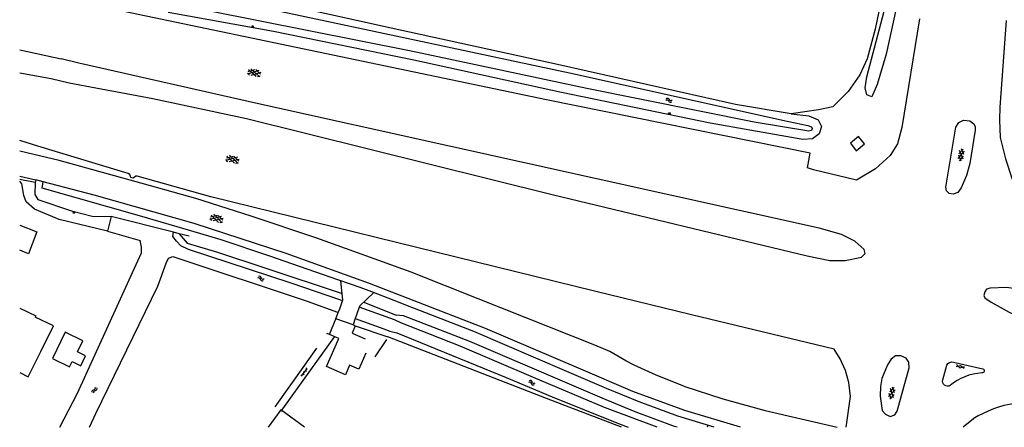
# Model space of a CAD drawing. Extents: x 141020 to 141442, y 457132 to 457664.
# Tile 1 of 18: x 141020 to 141213, y 457132 to 457212. Entities that reach past the tile are written whole.
import ezdxf

# ---------------------------------------------------------------- set-up
doc = ezdxf.new("R2010")
doc.units = 0
for name, color, linetype in [('GEO_Dakrand bijgebouw', 3, 'CONTINUOUS'), ('GEO_Hoofdgebouw', 3, 'CONTINUOUS'), ('GEO_Insteek sloot', 132, 'CONTINUOUS'), ('GEO_Kant verharding', 252, 'CONTINUOUS'), ('GEO_Kant water', 132, 'CONTINUOUS'), ('GEO_Kunstwerk', 1, 'CONTINUOUS'), ('GEO_Overige lijn', 252, 'CONTINUOUS'), ('GEO_Symbool gesloten verharding', 252, 'CONTINUOUS'), ('GEO_Symbool open verharding', 252, 'CONTINUOUS'), ('GEO_Symbool talud', 252, 'CONTINUOUS'), ('GEO_Symbool water', 132, 'CONTINUOUS'), ('GEO_Terreinafscheiding', 7, 'FENCELINE2'), ('GEO_Wal beschoeiing', 132, 'CONTINUOUS')]:
    doc.layers.add(name, color=color, linetype=linetype)
doc.linetypes.add('FENCELINE2', pattern='A,6.35,-2.54,[132,ltypeshp.shx,S=2.54,R=0,X=-2.54,Y=0],-2.54,25.4', length=36.83)

msp = doc.modelspace()

# ---------------------------------------------------------------- linework, layer by layer
at = {"layer": 'GEO_Dakrand bijgebouw', "flags": 128}
for points in [[(141020.48, 457171.87), (141023.87, 457170.58), (141022.23, 457166.28), (141020.48, 457166.95)], [(141026.91, 457145.76), (141030.27, 457144.12), (141030.77, 457145.13), (141032.43, 457144.32), (141033.39, 457146.29), (141031.83, 457147.05), (141032.88, 457149.2), (141029.41, 457150.89), (141026.91, 457145.76)]]:
    msp.add_lwpolyline(points, dxfattribs=at)
at = {"layer": 'GEO_Hoofdgebouw', "flags": 128}
for points in [[(141020.48, 457155.59), (141023.62, 457154.08), (141023.49, 457153.81)], [(141024.6, 457147.09), (141027.1, 457152.15), (141023.49, 457153.81)], [(141020.48, 457143.03), (141022.17, 457142.17), (141024.6, 457147.09)], [(141076.31, 457132.26), (141071.67, 457135.67), (141069.16, 457132.26)]]:
    msp.add_lwpolyline(points, dxfattribs=at)
at = {"layer": 'GEO_Insteek sloot', "flags": 128}
for points in [[(141171.65, 457193.66), (141175.12, 457193.32), (141176.96, 457192.5), (141177.61, 457191.22), (141177.16, 457189.77), (141175.84, 457188.77), (141173.93, 457188.64), (141155.78, 457191.88), (141126.63, 457197.84), (141097.73, 457204.21), (141070.23, 457209.83), (141049.57, 457213.52)], [(141051.73, 457170.18), (141053.28, 457168.37), (141059.24, 457166.61), (141068.51, 457163.51), (141083.68, 457158.47)], [(141087.9, 457156.81), (141094.27, 457154.24)], [(141149.34, 457132.26), (141148.8, 457132.42), (141141.11, 457135.3), (141134.62, 457137.94), (141126.84, 457141.29), (141108.68, 457149.07), (141095.7, 457154.11)], [(141086.24, 457152.15), (141092.59, 457149.97)]]:
    msp.add_lwpolyline(points, dxfattribs=at)
at = {"layer": 'GEO_Kant verharding', "flags": 128}
for points in [[(141196.77, 457212.32), (141193.33, 457191.03), (141192.5, 457187.83), (141191.07, 457185.54), (141188.18, 457182.88), (141184.46, 457180.71), (141176.02, 457182.72), (141174.82, 457183.13), (141175.39, 457185.97), (141123.7, 457196.45), (141083.38, 457204.88), (141040.87, 457213.77)], [(141213.77, 457211.95), (141212.55, 457195.02), (141212.46, 457192.52), (141212.61, 457189.03), (141213.63, 457184.84), (141214.92, 457180.87), (141216.95, 457177.86), (141219.03, 457176.47), (141220.01, 457175.73), (141233.08, 457172.87), (141253.47, 457168.38)], [(141020.48, 457206.23), (141028.61, 457204.47)], [(141032.05, 457203.61), (141028.61, 457204.47)], [(141030.16, 457199.77), (141046.58, 457196.69), (141064.92, 457192.76), (141124.81, 457177.85), (141174.75, 457165.89), (141179.21, 457164.96), (141182.2, 457164.97), (141185.44, 457165.59), (141186.12, 457166.31), (141185.98, 457167.11), (141184.09, 457168.71), (141181.48, 457170.05), (141177.13, 457171.28), (141104.94, 457187.29), (141067.3, 457195.65), (141032.05, 457203.61)], [(141020.48, 457201.73), (141026.64, 457200.59)], [(141026.64, 457200.59), (141030.16, 457199.77)], [(141186.04, 457187.83), (141184.86, 457189.24), (141183.28, 457187.97), (141184.35, 457186.44), (141186.04, 457187.83)], [(141024.05, 457187.36), (141020.48, 457188.44)], [(141098.33, 457167.49), (141057.91, 457177.43), (141043.49, 457181.49), (141043.21, 457181.49), (141042.73, 457181.05), (141042.29, 457181.21), (141042.04, 457181.8), (141041.71, 457181.99), (141024.05, 457187.36)], [(141023.24, 457185.71), (141020.48, 457186.35)], [(141097.21, 457162.66), (141078.69, 457169.35), (141065.86, 457173.66), (141055.02, 457177.07), (141044.51, 457180.06), (141028.24, 457184.52), (141023.24, 457185.71)], [(141025.05, 457180.38), (141023.64, 457180.77)], [(141083.04, 457161.1), (141069.31, 457165.88), (141059.99, 457169), (141053.99, 457170.77), (141043.96, 457173.73), (141024.88, 457179.12), (141025.05, 457180.38)], [(141161.75, 457132.26), (141150.78, 457135.55), (141140.62, 457139.29), (141129.97, 457143.82), (141111.73, 457151.6), (141089.02, 457160.47), (141072.68, 457166.29), (141054.66, 457172.17), (141035.08, 457177.73), (141025.05, 457180.38)], [(141182.45, 457132.26), (141183.27, 457138.32), (141182.96, 457141.05), (141182.29, 457143.41), (141181.27, 457145.7), (141180.05, 457147.56), (141152.12, 457154.33), (141133.09, 457158.95), (141098.33, 457167.49)], [(141150.64, 457140.31), (141145.22, 457142.46), (141140.89, 457144.41), (141139.22, 457145.26), (141136.11, 457147.12), (141133.19, 457148.35), (141110.33, 457157.46), (141097.21, 457162.66)], [(141089.46, 457158.78), (141087.22, 457159.65), (141083.04, 457161.1)], [(141083.69, 457158.39), (141083.39, 457160.98)], [(141083.83, 457157.27), (141083.69, 457158.39)], [(141089.82, 457158.63), (141087.12, 457156.07)], [(141095.05, 457156.62), (141089.46, 457158.78)], [(141243.46, 457153.64), (141218.39, 457159.01), (141213.82, 457159.66), (141210.65, 457159.5), (141209.95, 457159.3), (141209.6, 457158.79), (141209.43, 457158.09), (141209.62, 457157.65), (141210.86, 457156.75), (141214.36, 457154.79), (141216.98, 457153.63), (141220.84, 457152.35), (141237.82, 457148.68), (141242.06, 457147.94)], [(141083.18, 457155.48), (141083.74, 457157.03)], [(141083.74, 457157.03), (141083.83, 457157.27)], [(141096.47, 457156.07), (141095.05, 457156.62)], [(141082.43, 457153.53), (141082.91, 457154.77)], [(141082.91, 457154.77), (141083.18, 457155.48)], [(141087.02, 457155.78), (141086.48, 457154.27)], [(141087.12, 457156.07), (141087.02, 457155.78)], [(141097.83, 457155.54), (141096.47, 457156.07)], [(141156.58, 457132.26), (141149.47, 457134.41), (141141.87, 457137.26), (141135.43, 457139.87), (141127.67, 457143.22), (141109.47, 457151.02), (141097.83, 457155.54)], [(141081.16, 457150.46), (141082.43, 457153.53)], [(141085.8, 457152.34), (141082.43, 457153.53)], [(141086.24, 457153.57), (141085.8, 457152.34)], [(141086.48, 457154.27), (141086.24, 457153.57)], [(141080.7, 457150.66), (141080.62, 457150.55)], [(141081.16, 457150.46), (141080.7, 457150.66)], [(141086.24, 457152.15), (141085.62, 457150.71)], [(141085.62, 457150.71), (141088.17, 457149.61)], [(141085.8, 457152.34), (141086.24, 457152.15)], [(141082.17, 457150.02), (141077.47, 457143.51)], [(141080.62, 457144.16), (141083, 457149.67)], [(141083, 457149.67), (141081.16, 457150.46)], [(141092.37, 457149.46), (141090.05, 457146.08)], [(141123.68, 457137.9), (141092.59, 457149.97)], [(141078.64, 457147.77), (141076.26, 457144.43)], [(141088.29, 457146.79), (141086.92, 457143.62)], [(141203.48, 457145.02), (141209.2, 457143.73)], [(141076.26, 457144.43), (141070.45, 457136.29)], [(141077.47, 457143.51), (141071.62, 457135.4)], [(141084.3, 457142.57), (141080.62, 457144.16)], [(141085.09, 457144.41), (141084.3, 457142.57)], [(141086.92, 457143.62), (141085.09, 457144.41)], [(141201.36, 457141.58), (141202.13, 457144.44)], [(141150.64, 457140.31), (141158.28, 457137.83), (141166.57, 457135.54), (141180.65, 457132.26)], [(141138.42, 457132.26), (141123.68, 457137.9)], [(141207.35, 457133.92), (141205.32, 457132.26)], [(141155.31, 457132.64), (141155.18, 457132.26)]]:
    msp.add_lwpolyline(points, dxfattribs=at)
at = {"layer": 'GEO_Kant verharding', "extrusion": (0, 0, -1)}
for centre, radius, start, end in [((-141203.12, 457143.99), 1.08, 24.2455, 109.2752), ((-141209.06, 457143.33), 0.424, 109.1135, 280.3736), ((-141202.28, 457141.28), 0.971, 238.5192, 17.9649)]:
    msp.add_arc(centre, radius, start, end, dxfattribs=at)
at = {"layer": 'GEO_Kant verharding'}
for centre, radius, start, end in [((141209.61, 457132.3), 10.63, 93.379, 129.9335), ((141218.98, 457115.05), 22.18, 76.5753, 121.6535)]:
    msp.add_arc(centre, radius, start, end, dxfattribs=at)
at = {"layer": 'GEO_Kant water', "flags": 128}
for points in [[(141066.38, 457255.82), (141054.8, 457232.21), (141053.52, 457229.39), (141052.85, 457226.94), (141051.82, 457220.65), (141051.9, 457219.54), (141052.43, 457218.65), (141053.72, 457217.95), (141070.2, 457214.09), (141100.33, 457207.65), (141129.12, 457201.5), (141169.92, 457192.47), (141174.94, 457191.42), (141175.62, 457191.12), (141175.79, 457190.79), (141175.61, 457190.4), (141175.12, 457190.3), (141164.39, 457192.07), (141131.63, 457198.68), (141097.18, 457205.98), (141057.39, 457213.84)], [(141192.71, 457216.51), (141190.24, 457205.38), (141188.47, 457199.41), (141187.45, 457197.04), (141186.5, 457197.44), (141186.15, 457198.8), (141186.5, 457200.92), (141190.45, 457216.09)], [(141083.41, 457157.16), (141073.68, 457160.51), (141053.54, 457167.09), (141052.08, 457167.85), (141051.2, 457168.76), (141050.52, 457169.64), (141050.61, 457170.47)], [(141028.32, 457132.26), (141031.79, 457138.94), (141043.65, 457164.91), (141044.32, 457166.44), (141044.34, 457167.56), (141044.07, 457168.88)], [(141034.17, 457132.26), (141035.41, 457134.97), (141047.57, 457159.94), (141049.17, 457164.4), (141049.62, 457165.42), (141050.5, 457165.71), (141076.99, 457156.92), (141082.54, 457154.91)], [(141083.74, 457157.03), (141083.41, 457157.16)], [(141082.54, 457154.91), (141082.91, 457154.77)], [(141093.9, 457153.29), (141087.02, 457155.78)], [(141086.24, 457153.57), (141091.85, 457151.54), (141093.03, 457151.11)], [(141095.14, 457152.71), (141093.9, 457153.29)], [(141095.7, 457154.11), (141094.27, 457154.24)], [(141145.37, 457132.26), (141135.04, 457136.14), (141121.18, 457142.05), (141106.8, 457148.14), (141095.14, 457152.71)], [(141093.03, 457151.11), (141094.37, 457150.76)], [(141094.37, 457150.76), (141115.83, 457142.01), (141124.81, 457138.2)]]:
    msp.add_lwpolyline(points, dxfattribs=at)
at = {"layer": 'GEO_Kunstwerk', "flags": 128}
for points in [[(141020.48, 457181.45), (141023.64, 457180.77)], [(141023.5, 457180.2), (141020.48, 457180.81)], [(141023.64, 457180.77), (141023.5, 457180.2)], [(141038.39, 457173.58), (141037.66, 457170.69)], [(141050.61, 457170.47), (141038.39, 457173.58)], [(141037.66, 457170.69), (141044.07, 457168.88)], [(141051.73, 457170.18), (141050.61, 457170.47)], [(141053.67, 457169.69), (141051.73, 457170.18)]]:
    msp.add_lwpolyline(points, dxfattribs=at)
at = {"layer": 'GEO_Overige lijn', "flags": 128}
for points in [[(141203.94, 457191.07), (141204.48, 457192.02), (141205.43, 457192.43), (141206.65, 457192.34), (141207.42, 457191.71), (141207.72, 457191.11), (141207.73, 457190.49), (141206.67, 457183.94), (141206.02, 457181.57), (141204.98, 457179.21), (141204.3, 457178.28), (141203.4, 457177.94), (141202.61, 457178.05), (141202.08, 457178.62), (141201.92, 457179.33), (141203.94, 457191.07)], [(141037.66, 457170.69), (141028.2, 457172.97), (141023.4, 457175.02), (141021.74, 457176.41), (141021.27, 457177.69), (141020.87, 457179.99), (141020.48, 457180.49)], [(141023.5, 457180.2), (141023.42, 457177.88), (141024.01, 457176.93), (141030.64, 457174.67), (141034.67, 457173.63), (141038.39, 457173.58)], [(141194.78, 457143.91), (141194.71, 457144.99), (141194.18, 457145.82), (141193.14, 457146.29), (141192.11, 457146.24), (141191.25, 457145.6), (141190.51, 457144.49), (141189.43, 457141.84), (141189.12, 457140.28), (141189.1, 457138.39), (141189.46, 457135.53), (141190.11, 457134.8), (141191.06, 457134.37), (141191.93, 457134.73), (141192.4, 457135.43), (141194.78, 457143.91)]]:
    msp.add_lwpolyline(points, dxfattribs=at)
at = {"layer": 'GEO_Symbool gesloten verharding'}
for p, q in [((141067.36, 457202.19), (141065.13, 457201.49)), ((141065.53, 457201.27), (141065.13, 457201.65)), ((141065.24, 457202), (141066.58, 457202.36)), ((141066.82, 457201), (141065.3, 457202.31)), ((141067.55, 457200.96), (141065.8, 457202.53)), ((141067.73, 457201.79), (141065.8, 457201.22)), ((141067.66, 457201.47), (141066.72, 457202.35)), ((141067.59, 457201.08), (141067.07, 457200.94)), ((141060.99, 457185.05), (141062.35, 457185.36)), ((141062.55, 457184), (141061.07, 457185.36)), ((141063.27, 457183.94), (141061.58, 457185.56)), ((141204.37, 457184.93), (141205.59, 457186.35)), ((141204.94, 457184.43), (141204.48, 457185.56)), ((141204.53, 457185.88), (141205.34, 457186.79)), ((141204.62, 457184.48), (141205.42, 457185.4)), ((141205.32, 457184.77), (141204.64, 457186.51)), ((141205.48, 457185.71), (141205.02, 457186.85)), ((141063.13, 457185.17), (141060.87, 457184.54)), ((141061.27, 457184.31), (141060.88, 457184.71)), ((141063.48, 457184.75), (141061.54, 457184.25)), ((141063.4, 457184.44), (141062.49, 457185.35)), ((141063.31, 457184.06), (141062.79, 457183.93)), ((141057.9, 457173.51), (141059.27, 457173.8)), ((141059.42, 457172.42), (141057.99, 457173.82)), ((141060.15, 457172.34), (141058.5, 457174.01)), ((141060.04, 457173.58), (141057.76, 457173.01)), ((141058.16, 457172.77), (141057.78, 457173.18)), ((141060.38, 457173.15), (141058.42, 457172.7)), ((141060.29, 457172.84), (141059.4, 457173.77)), ((141060.19, 457172.46), (141059.67, 457172.35)), ((141203.96, 457144.19), (141204.83, 457144.4)), ((141204.05, 457144.56), (141204.72, 457143.91)), ((141204.72, 457143.91), (141205.61, 457144.2)), ((141204.83, 457144.4), (141205.54, 457143.83)), ((141190.74, 457138.27), (141192.03, 457139.62)), ((141190.95, 457139.21), (141191.8, 457140.08)), ((141191.67, 457138.06), (141191.09, 457139.83)), ((141191.89, 457138.99), (141191.49, 457140.15)), ((141191.27, 457137.74), (141190.88, 457138.89)), ((141190.96, 457137.81), (141191.81, 457138.68))]:
    msp.add_line(p, q, dxfattribs=at)
at = {"layer": 'GEO_Symbool open verharding'}
for p, q in [((141075.73, 457142.3), (141076.78, 457143.76)), ((141076.26, 457143.03), (141076.09, 457143.15)), ((141076.49, 457143.36), (141076.65, 457143.24)), ((141076.73, 457143.71), (141076.56, 457143.83)), ((141075.79, 457142.38), (141075.63, 457142.5)), ((141076.02, 457142.71), (141076.19, 457142.59))]:
    msp.add_line(p, q, dxfattribs=at)
at = {"layer": 'GEO_Symbool talud'}
for p, q in [((141065.91, 457210.61), (141065.94, 457210.81)), ((141066.01, 457210.59), (141066.08, 457210.99)), ((141066.11, 457210.58), (141066.14, 457210.77)), ((141066.2, 457210.56), (141066.27, 457210.95)), ((141066.3, 457210.54), (141066.34, 457210.74)), ((141147.58, 457193.6), (141147.61, 457193.8)), ((141147.68, 457193.58), (141147.73, 457193.98)), ((141147.78, 457193.57), (141147.8, 457193.77)), ((141147.87, 457193.55), (141147.93, 457193.95)), ((141147.97, 457193.54), (141148, 457193.74)), ((141030.94, 457174.58), (141030.88, 457174.39)), ((141031.04, 457174.55), (141030.91, 457174.17)), ((141031.13, 457174.52), (141031.07, 457174.33)), ((141031.23, 457174.49), (141031.1, 457174.11)), ((141031.32, 457174.46), (141031.26, 457174.27))]:
    msp.add_line(p, q, dxfattribs=at)
at = {"layer": 'GEO_Symbool water', "extrusion": (0, 0, -1)}
for centre, major_axis, start_param, end_param in [((141147.32, 457196.1), (-0.24, 0.24), 6.201423, 8.363101), ((141147.4, 457196.45), (0.24, 0.24), 4.630626, 6.792304), ((141068, 457161.26), (0.24, 0.24), 1.677226, 3.838904), ((141068.14, 457161.59), (-0.24, 0.24), 3.248022, 5.4097), ((141121.23, 457141.16), (-0.24, 0.24), 3.248022, 5.4097), ((141035.01, 457139.27), (0.24, 0.24), 3.292806, 5.454484), ((141035.34, 457139.12), (-0.24, 0.24), 4.863603, 7.025281), ((141121.09, 457140.83), (0.24, 0.24), 1.677226, 3.838904)]:
    msp.add_ellipse(centre, major_axis=major_axis, ratio=1, start_param=start_param, end_param=end_param, dxfattribs=at)
at = {"layer": 'GEO_Symbool water'}
for centre, major_axis, start_param, end_param in [((141147.98, 457196.28), (-0.24, 0.24), 1.061677, 3.223355), ((141148.05, 457196.63), (-0.24, 0.24), 1.061677, 3.223355), ((141067.32, 457161.2), (-0.24, 0.24), 4.015077, 6.176755), ((141067.46, 457161.53), (0.24, 0.24), 5.585874, 7.747552), ((141120.41, 457140.77), (-0.24, 0.24), 4.015077, 6.176755), ((141120.55, 457141.1), (0.24, 0.24), 5.585874, 7.747552), ((141034.98, 457139.95), (0.24, 0.24), 3.970294, 6.131971), ((141035.31, 457139.79), (0.24, 0.24), 3.970294, 6.131971)]:
    msp.add_ellipse(centre, major_axis=major_axis, ratio=1, start_param=start_param, end_param=end_param, dxfattribs=at)
at = {"layer": 'GEO_Terreinafscheiding', "ltscale": 0.05, "flags": 128}
for points in [[(141171.65, 457193.66), (141160.73, 457195.54), (141125.86, 457203.34), (141093.29, 457210.48), (141060.46, 457217.78), (141053.15, 457219.96), (141053.11, 457223.28)], [(141189.48, 457216.97), (141188.13, 457210.29), (141186.57, 457204.49), (141185.13, 457201.35), (141182.81, 457198.07), (141179.79, 457195.07), (141177.03, 457194.47), (141171.65, 457193.66)]]:
    msp.add_lwpolyline(points, dxfattribs=at)
at = {"layer": 'GEO_Wal beschoeiing', "flags": 128}
msp.add_lwpolyline([(141124.81, 457138.2), (141137.8, 457132.99), (141139.73, 457132.26)], dxfattribs=at)

doc.saveas('drawing.dxf')
